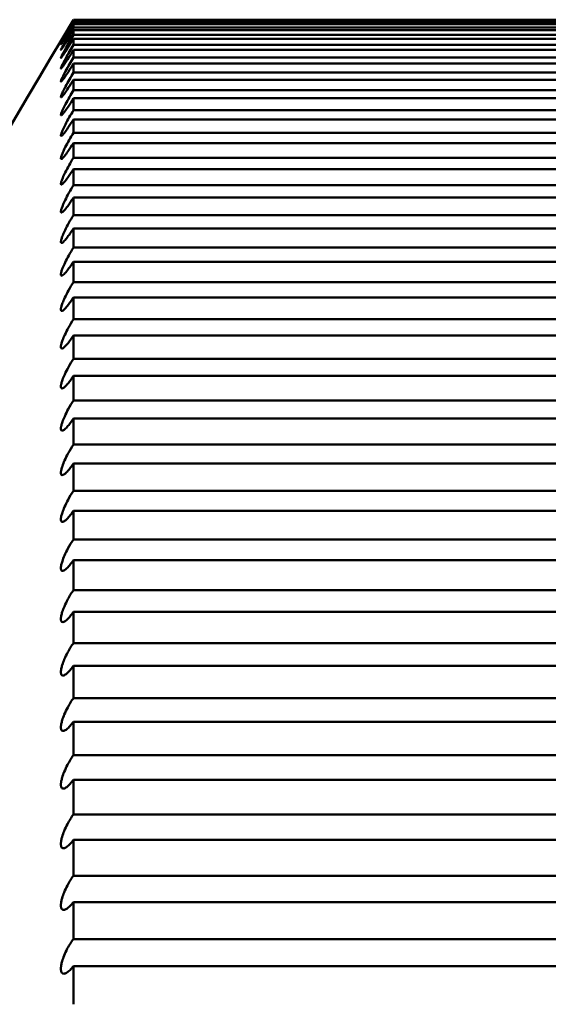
# Model space of a CAD drawing. Header units: millimetres. Extents: x 70 to 1011, y -602 to 1647.
# Tile 30 of 98: x 239.52 to 240.57, y 486.86 to 488.83. Entities that reach past the tile are written whole.
import ezdxf

# ---------------------------------------------------------------- set-up
doc = ezdxf.new("R2010")
doc.units = ezdxf.units.MM
doc.header["$LTSCALE"] = 0.75
doc.layers.add('Visible', color=7, linetype='Continuous', lineweight=50)

msp = doc.modelspace()

# ---------------------------------------------------------------- linework, layer by layer
at = {"layer": 'Visible'}
for p, q in [((239.6236, 488.8262, -9.4505), (241.6236, 488.8262, -9.4505)), ((241.6236, 488.8257, -9.3563), (239.6236, 488.8257, -9.3563)), ((239.6236, 488.8242, -9.2722), (241.6236, 488.8242, -9.2722)), ((241.6236, 488.8208, -9.1553), (239.6236, 488.8208, -9.1553)), ((239.6236, 488.8172, -9.0712), (241.6236, 488.8172, -9.0712)), ((241.6236, 488.8108, -8.9545), (239.6236, 488.8108, -8.9545)), ((239.6236, 488.8052, -8.8706), (241.6236, 488.8052, -8.8706)), ((241.6236, 488.7958, -8.754), (239.6236, 488.7958, -8.754)), ((239.6236, 488.7881, -8.6702), (241.6236, 488.7881, -8.6702)), ((241.6236, 488.7758, -8.5539), (239.6236, 488.7758, -8.5539)), ((239.6236, 488.7659, -8.4704), (241.6236, 488.7659, -8.4704)), ((241.6236, 488.7508, -8.3544), (239.6236, 488.7508, -8.3544)), ((239.6236, 488.7388, -8.2712), (241.6236, 488.7388, -8.2712)), ((241.6236, 488.7207, -8.1556), (239.6236, 488.7207, -8.1556)), ((239.6236, 488.7067, -8.0727), (241.6236, 488.7067, -8.0727)), ((241.6236, 488.6857, -7.9576), (239.6236, 488.6857, -7.9576)), ((239.6236, 488.6696, -7.8751), (241.6236, 488.6696, -7.8751)), ((241.6236, 488.6457, -7.7606), (239.6236, 488.6457, -7.7606)), ((239.6236, 488.6275, -7.6785), (241.6236, 488.6275, -7.6785)), ((241.6236, 488.6008, -7.5646), (239.6236, 488.6008, -7.5646)), ((239.6236, 488.5805, -7.483), (241.6236, 488.5805, -7.483)), ((241.6236, 488.5509, -7.3699), (239.6236, 488.5509, -7.3699)), ((239.6236, 488.5286, -7.2888), (241.6236, 488.5286, -7.2888)), ((241.6236, 488.4962, -7.1764), (239.6236, 488.4962, -7.1764)), ((239.6236, 488.4719, -7.0959), (241.6236, 488.4719, -7.0959)), ((241.6236, 488.4366, -6.9844), (239.6236, 488.4366, -6.9844)), ((239.6236, 488.4103, -6.9045), (241.6236, 488.4103, -6.9045)), ((241.6236, 488.3722, -6.7939), (239.6236, 488.3722, -6.7939)), ((239.6236, 488.3439, -6.7147), (241.6236, 488.3439, -6.7147)), ((241.6236, 488.3031, -6.6051), (239.6236, 488.3031, -6.6051)), ((239.6236, 488.2728, -6.5266), (241.6236, 488.2728, -6.5266)), ((241.6236, 488.2292, -6.4181), (239.6236, 488.2292, -6.4181)), ((239.6236, 488.1969, -6.3404), (241.6236, 488.1969, -6.3404)), ((241.6236, 488.1507, -6.233), (239.6236, 488.1507, -6.233)), ((239.6236, 488.1165, -6.1562), (241.6236, 488.1165, -6.1562)), ((241.6236, 488.0675, -6.05), (239.6236, 488.0675, -6.05)), ((239.6236, 488.0314, -5.974), (241.6236, 488.0314, -5.974)), ((241.6236, 487.9798, -5.8691), (239.6236, 487.9798, -5.8691)), ((239.6236, 487.9417, -5.7941), (241.6236, 487.9417, -5.7941)), ((241.6236, 487.8875, -5.6904), (239.6236, 487.8875, -5.6904)), ((239.6236, 487.8476, -5.6164), (241.6236, 487.8476, -5.6164)), ((241.6236, 487.7908, -5.5142), (239.6236, 487.7908, -5.5142)), ((239.6236, 487.749, -5.4412), (241.6236, 487.749, -5.4412)), ((241.6236, 487.6897, -5.3404), (239.6236, 487.6897, -5.3404)), ((239.6236, 487.6461, -5.2685), (241.6236, 487.6461, -5.2685)), ((241.6236, 487.5842, -5.1692), (239.6236, 487.5842, -5.1692)), ((239.6236, 487.5388, -5.0984), (241.6236, 487.5388, -5.0984)), ((241.6236, 487.4745, -5.0007), (239.6236, 487.4745, -5.0007)), ((239.6236, 487.4274, -4.9311), (241.6236, 487.4274, -4.9311)), ((241.6236, 487.3606, -4.8351), (239.6236, 487.3606, -4.8351)), ((239.6236, 487.3117, -4.7666), (241.6236, 487.3117, -4.7666)), ((241.6236, 487.2425, -4.6723), (239.6236, 487.2425, -4.6723)), ((239.6236, 487.1919, -4.6051), (241.6236, 487.1919, -4.6051)), ((241.6236, 487.1204, -4.5126), (239.6236, 487.1204, -4.5126)), ((239.6236, 487.0682, -4.4467), (241.6236, 487.0682, -4.4467)), ((241.6236, 486.9944, -4.356), (239.6236, 486.9944, -4.356)), ((239.6236, 486.9404, -4.2914), (241.6236, 486.9404, -4.2914))]:
    msp.add_line(p, q, dxfattribs=at)
at = {"layer": 'Visible', "extrusion": (-1, 0, 0)}
for start, end in [(179.32535, 180), (177.88535, 178.72296), (176.44535, 177.28296), (175.00535, 175.84296), (173.56535, 174.40296), (172.12535, 172.96296), (170.68535, 171.52296), (169.24535, 170.08296), (167.80535, 168.64296), (166.36535, 167.20296), (164.92535, 165.76296), (163.48535, 164.32296), (162.04535, 162.88296), (160.60535, 161.44296), (159.16535, 160.00296), (157.72535, 158.56296), (156.28535, 157.12296), (154.84535, 155.68296), (153.40535, 154.24296), (151.96535, 152.80296), (150.52535, 151.36296), (149.08535, 149.92296), (147.64535, 148.48296), (146.20535, 147.04296), (144.76535, 145.60296), (143.32535, 144.16296), (141.88535, 142.72296), (140.44535, 141.28296), (139.00535, 139.84296)]:
    msp.add_arc((-480.8262, -9.4505, -239.6236), 8, start, end, dxfattribs=at)
at = {"layer": 'Visible'}
msp.add_open_spline([(236.6236, 483.9782, -9.4505), (237.7096, 485.5377, -9.4505), (238.6545, 487.1915, -9.4505), (239.6236, 488.8262, -9.4505)], degree=3, dxfattribs=at)
for points, knots in [([(239.6236, 488.8242, -9.2722), (239.6207, 488.8193, -9.2723), (239.6177, 488.8143, -9.2733), (239.6122, 488.8051, -9.2769), (239.6096, 488.8008, -9.2795), (239.6054, 488.7939, -9.2857), (239.6038, 488.7911, -9.289), (239.6014, 488.7872, -9.2956), (239.6005, 488.7858, -9.2987), (239.5996, 488.7843, -9.3037), (239.5993, 488.7839, -9.3054), (239.599, 488.7834, -9.3081), (239.5989, 488.7833, -9.3091), (239.5988, 488.7831, -9.3109), (239.5987, 488.7831, -9.3117), (239.5987, 488.783, -9.3132), (239.5987, 488.783, -9.314), (239.5987, 488.783, -9.3155), (239.5987, 488.783, -9.3163), (239.5987, 488.7832, -9.3181), (239.5988, 488.7833, -9.3192), (239.599, 488.7836, -9.3215), (239.5991, 488.7838, -9.3227), (239.5995, 488.7846, -9.3259), (239.5999, 488.7852, -9.328), (239.6011, 488.7875, -9.3335), (239.6022, 488.7894, -9.3368), (239.6051, 488.7944, -9.3433), (239.6071, 488.7976, -9.3464), (239.6114, 488.805, -9.3515), (239.6138, 488.8092, -9.3534), (239.6187, 488.8174, -9.3558), (239.6212, 488.8216, -9.3563), (239.6236, 488.8257, -9.3563)], [-0.01432175, -0.01432175, -0.01432175, -0.01432175, -0.01259335, -0.01259335, -0.01090728, -0.01090728, -0.00953933, -0.00953933, -0.00848031, -0.00848031, -0.00795723, -0.00795723, -0.00764057, -0.00764057, -0.00740985, -0.00740985, -0.00717919, -0.00717919, -0.00694909, -0.00694909, -0.00662198, -0.00662198, -0.00625497, -0.00625497, -0.0056087, -0.0056087, -0.00442449, -0.00442449, -0.00297004, -0.00297004, -0.00143193, -0.00143193, 0, 0, 0, 0]), ([(239.6236, 488.8172, -9.0712), (239.6206, 488.8121, -9.0715), (239.6175, 488.807, -9.0726), (239.6119, 488.7977, -9.0767), (239.6094, 488.7936, -9.0795), (239.6053, 488.7869, -9.0859), (239.6036, 488.7843, -9.0892), (239.6013, 488.7807, -9.0959), (239.6004, 488.7794, -9.099), (239.5995, 488.7781, -9.1039), (239.5993, 488.7777, -9.1056), (239.599, 488.7773, -9.1083), (239.5989, 488.7772, -9.1093), (239.5988, 488.7771, -9.1111), (239.5987, 488.7771, -9.1118), (239.5987, 488.777, -9.1133), (239.5987, 488.777, -9.1141), (239.5987, 488.7771, -9.1156), (239.5987, 488.7772, -9.1163), (239.5987, 488.7773, -9.1182), (239.5988, 488.7775, -9.1192), (239.5989, 488.7778, -9.1214), (239.5991, 488.7781, -9.1226), (239.5995, 488.7789, -9.1258), (239.5998, 488.7796, -9.1277), (239.601, 488.7818, -9.1331), (239.6021, 488.7838, -9.1364), (239.605, 488.7889, -9.1428), (239.6069, 488.7922, -9.1458), (239.6112, 488.7997, -9.1509), (239.6137, 488.8039, -9.1527), (239.6186, 488.8124, -9.155), (239.6211, 488.8166, -9.1554), (239.6236, 488.8208, -9.1553)], [-0.01432236, -0.01432236, -0.01432236, -0.01432236, -0.0125318, -0.0125318, -0.01085739, -0.01085739, -0.00949914, -0.00949914, -0.00845734, -0.00845734, -0.00794318, -0.00794318, -0.00763217, -0.00763217, -0.00740576, -0.00740576, -0.00717948, -0.00717948, -0.00695397, -0.00695397, -0.00663374, -0.00663374, -0.00627462, -0.00627462, -0.00564276, -0.00564276, -0.00446725, -0.00446725, -0.0030231, -0.0030231, -0.00145523, -0.00145523, 0, 0, 0, 0]), ([(239.6236, 488.8052, -8.8706), (239.6205, 488.7999, -8.8709), (239.6173, 488.7946, -8.8723), (239.6117, 488.7854, -8.8768), (239.6091, 488.7814, -8.8797), (239.6051, 488.775, -8.8863), (239.6035, 488.7725, -8.8897), (239.6012, 488.7691, -8.8964), (239.6004, 488.768, -8.8995), (239.5995, 488.7668, -8.9044), (239.5993, 488.7665, -8.906), (239.599, 488.7662, -8.9087), (239.5989, 488.7661, -8.9097), (239.5988, 488.7661, -8.9115), (239.5987, 488.766, -8.9122), (239.5987, 488.7661, -8.9137), (239.5987, 488.7661, -8.9144), (239.5987, 488.7662, -8.9159), (239.5987, 488.7662, -8.9166), (239.5987, 488.7664, -8.9184), (239.5988, 488.7666, -8.9194), (239.5989, 488.767, -8.9216), (239.599, 488.7673, -8.9227), (239.5994, 488.7681, -8.9258), (239.5998, 488.7688, -8.9277), (239.601, 488.7712, -8.933), (239.602, 488.7732, -8.9362), (239.6048, 488.7783, -8.9425), (239.6067, 488.7816, -8.9455), (239.611, 488.7893, -8.9504), (239.6135, 488.7937, -8.9523), (239.6186, 488.8023, -8.9544), (239.6211, 488.8066, -8.9547), (239.6236, 488.8108, -8.9545)], [-0.014323, -0.014323, -0.014323, -0.014323, -0.01247282, -0.01247282, -0.01080961, -0.01080961, -0.00946066, -0.00946066, -0.00843538, -0.00843538, -0.00792977, -0.00792977, -0.00762417, -0.00762417, -0.00740188, -0.00740188, -0.00717977, -0.00717977, -0.00695866, -0.00695866, -0.00664499, -0.00664499, -0.00629339, -0.00629339, -0.00567528, -0.00567528, -0.00450814, -0.00450814, -0.00307382, -0.00307382, -0.00147737, -0.00147737, 0, 0, 0, 0]), ([(239.6236, 488.7881, -8.6702), (239.6204, 488.7826, -8.6707), (239.6171, 488.7773, -8.6723), (239.6114, 488.7681, -8.6772), (239.6089, 488.7642, -8.6802), (239.6049, 488.7581, -8.687), (239.6033, 488.7557, -8.6905), (239.6011, 488.7526, -8.6973), (239.6003, 488.7515, -8.7004), (239.5995, 488.7505, -8.7052), (239.5992, 488.7503, -8.7068), (239.599, 488.7501, -8.7095), (239.5989, 488.75, -8.7105), (239.5988, 488.75, -8.7122), (239.5987, 488.75, -8.7129), (239.5987, 488.7501, -8.7143), (239.5987, 488.7501, -8.7151), (239.5987, 488.7502, -8.7165), (239.5987, 488.7503, -8.7172), (239.5987, 488.7506, -8.7189), (239.5988, 488.7507, -8.72), (239.5989, 488.7512, -8.7221), (239.599, 488.7515, -8.7232), (239.5994, 488.7524, -8.7262), (239.5997, 488.7531, -8.728), (239.6009, 488.7555, -8.7332), (239.6019, 488.7575, -8.7364), (239.6047, 488.7628, -8.7426), (239.6065, 488.7661, -8.7455), (239.6108, 488.7739, -8.7503), (239.6134, 488.7784, -8.7521), (239.6185, 488.7872, -8.7541), (239.6211, 488.7916, -8.7544), (239.6236, 488.7958, -8.754)], [-0.01432366, -0.01432366, -0.01432366, -0.01432366, -0.01241631, -0.01241631, -0.01076386, -0.01076386, -0.00942382, -0.00942382, -0.00841439, -0.00841439, -0.00791697, -0.00791697, -0.00761654, -0.00761654, -0.00739819, -0.00739819, -0.00718008, -0.00718008, -0.00696317, -0.00696317, -0.00665576, -0.00665576, -0.00631134, -0.00631134, -0.00570633, -0.00570633, -0.00454725, -0.00454725, -0.00312232, -0.00312232, -0.00149843, -0.00149843, 0, 0, 0, 0]), ([(239.6236, 488.7659, -8.4704), (239.6203, 488.7604, -8.4711), (239.6169, 488.7549, -8.4729), (239.6112, 488.7458, -8.4781), (239.6087, 488.742, -8.4813), (239.6048, 488.7361, -8.4882), (239.6032, 488.7339, -8.4918), (239.601, 488.731, -8.4986), (239.6003, 488.7301, -8.5017), (239.5994, 488.7293, -8.5065), (239.5992, 488.7291, -8.5081), (239.5989, 488.729, -8.5107), (239.5989, 488.7289, -8.5117), (239.5988, 488.7289, -8.5133), (239.5987, 488.729, -8.5141), (239.5987, 488.7291, -8.5155), (239.5987, 488.7291, -8.5162), (239.5987, 488.7293, -8.5176), (239.5987, 488.7294, -8.5183), (239.5987, 488.7297, -8.52), (239.5988, 488.7299, -8.521), (239.5989, 488.7304, -8.523), (239.599, 488.7307, -8.5241), (239.5994, 488.7316, -8.527), (239.5997, 488.7323, -8.5288), (239.6008, 488.7348, -8.5339), (239.6018, 488.7369, -8.537), (239.6045, 488.7422, -8.5431), (239.6063, 488.7456, -8.5459), (239.6107, 488.7535, -8.5507), (239.6132, 488.7581, -8.5524), (239.6184, 488.7671, -8.5542), (239.621, 488.7715, -8.5544), (239.6236, 488.7758, -8.5539)], [-0.01432434, -0.01432434, -0.01432434, -0.01432434, -0.01236215, -0.01236215, -0.01072004, -0.01072004, -0.00938854, -0.00938854, -0.00839431, -0.00839431, -0.00790474, -0.00790474, -0.00760927, -0.00760927, -0.00739468, -0.00739468, -0.0071804, -0.0071804, -0.0069675, -0.0069675, -0.00666608, -0.00666608, -0.00632851, -0.00632851, -0.005736, -0.005736, -0.00458468, -0.00458468, -0.00316872, -0.00316872, -0.00151846, -0.00151846, 0, 0, 0, 0]), ([(239.6236, 488.7388, -8.2712), (239.6202, 488.7331, -8.272), (239.6167, 488.7275, -8.274), (239.6109, 488.7185, -8.2797), (239.6085, 488.7148, -8.283), (239.6046, 488.7093, -8.2901), (239.6031, 488.7072, -8.2937), (239.601, 488.7045, -8.3005), (239.6002, 488.7037, -8.3036), (239.5994, 488.7031, -8.3083), (239.5992, 488.7029, -8.3099), (239.5989, 488.7028, -8.3125), (239.5989, 488.7028, -8.3134), (239.5988, 488.7029, -8.3151), (239.5987, 488.7029, -8.3158), (239.5987, 488.7031, -8.3172), (239.5987, 488.7032, -8.3179), (239.5987, 488.7033, -8.3193), (239.5987, 488.7035, -8.32), (239.5987, 488.7038, -8.3216), (239.5988, 488.704, -8.3226), (239.5989, 488.7045, -8.3246), (239.599, 488.7048, -8.3256), (239.5993, 488.7058, -8.3285), (239.5996, 488.7066, -8.3302), (239.6007, 488.7091, -8.3352), (239.6017, 488.7112, -8.3382), (239.6044, 488.7166, -8.3442), (239.6062, 488.72, -8.347), (239.6105, 488.7281, -8.3516), (239.6131, 488.7328, -8.3533), (239.6184, 488.7419, -8.355), (239.621, 488.7464, -8.355), (239.6236, 488.7508, -8.3544)], [-0.01432503, -0.01432503, -0.01432503, -0.01432503, -0.01231023, -0.01231023, -0.01067805, -0.01067805, -0.00935475, -0.00935475, -0.00837511, -0.00837511, -0.00789306, -0.00789306, -0.00760234, -0.00760234, -0.00739135, -0.00739135, -0.00718072, -0.00718072, -0.00697166, -0.00697166, -0.00667596, -0.00667596, -0.00634494, -0.00634494, -0.00576436, -0.00576436, -0.0046205, -0.0046205, -0.00321313, -0.00321313, -0.00153752, -0.00153752, 0, 0, 0, 0]), ([(239.6236, 488.7067, -8.0727), (239.6201, 488.7008, -8.0737), (239.6166, 488.6952, -8.0759), (239.6107, 488.6863, -8.082), (239.6083, 488.6827, -8.0854), (239.6045, 488.6774, -8.0927), (239.603, 488.6755, -8.0963), (239.6009, 488.6731, -8.1032), (239.6002, 488.6724, -8.1062), (239.5994, 488.6719, -8.1109), (239.5992, 488.6718, -8.1125), (239.5989, 488.6718, -8.115), (239.5989, 488.6718, -8.1159), (239.5988, 488.6719, -8.1176), (239.5987, 488.672, -8.1183), (239.5987, 488.6721, -8.1196), (239.5987, 488.6722, -8.1203), (239.5987, 488.6724, -8.1217), (239.5987, 488.6726, -8.1223), (239.5987, 488.6729, -8.1239), (239.5988, 488.6731, -8.1249), (239.5989, 488.6737, -8.1268), (239.599, 488.674, -8.1279), (239.5993, 488.6751, -8.1306), (239.5996, 488.6758, -8.1323), (239.6007, 488.6785, -8.1372), (239.6016, 488.6806, -8.1402), (239.6042, 488.6861, -8.1461), (239.606, 488.6895, -8.1487), (239.6103, 488.6977, -8.1533), (239.613, 488.7025, -8.1549), (239.6183, 488.7118, -8.1564), (239.621, 488.7163, -8.1564), (239.6236, 488.7207, -8.1556)], [-0.01432574, -0.01432574, -0.01432574, -0.01432574, -0.01226047, -0.01226047, -0.01063782, -0.01063782, -0.00932239, -0.00932239, -0.00835673, -0.00835673, -0.00788189, -0.00788189, -0.00759572, -0.00759572, -0.00738819, -0.00738819, -0.00718105, -0.00718105, -0.00697566, -0.00697566, -0.00668542, -0.00668542, -0.00636065, -0.00636065, -0.00579147, -0.00579147, -0.0046548, -0.0046548, -0.00325566, -0.00325566, -0.00155567, -0.00155567, 0, 0, 0, 0]), ([(239.6236, 488.6696, -7.8751), (239.62, 488.6636, -7.8763), (239.6164, 488.6579, -7.8787), (239.6105, 488.6491, -7.8852), (239.6081, 488.6457, -7.8887), (239.6044, 488.6407, -7.8961), (239.6029, 488.6389, -7.8998), (239.6008, 488.6367, -7.9067), (239.6001, 488.6361, -7.9097), (239.5994, 488.6357, -7.9143), (239.5992, 488.6357, -7.9159), (239.5989, 488.6357, -7.9184), (239.5988, 488.6358, -7.9193), (239.5988, 488.6359, -7.9209), (239.5987, 488.636, -7.9216), (239.5987, 488.6362, -7.9229), (239.5987, 488.6363, -7.9236), (239.5987, 488.6366, -7.9249), (239.5987, 488.6367, -7.9256), (239.5987, 488.6371, -7.9271), (239.5988, 488.6373, -7.928), (239.5989, 488.6379, -7.9299), (239.599, 488.6383, -7.9309), (239.5993, 488.6394, -7.9336), (239.5996, 488.6401, -7.9353), (239.6006, 488.6428, -7.9401), (239.6015, 488.645, -7.943), (239.6041, 488.6506, -7.9487), (239.6059, 488.654, -7.9513), (239.6102, 488.6623, -7.9558), (239.6128, 488.6672, -7.9574), (239.6182, 488.6767, -7.9586), (239.6209, 488.6812, -7.9585), (239.6236, 488.6857, -7.9576)], [-0.01432633, -0.01432633, -0.01432633, -0.01432633, -0.01221266, -0.01221266, -0.01059918, -0.01059918, -0.0092913, -0.0092913, -0.00833908, -0.00833908, -0.00787116, -0.00787116, -0.00758935, -0.00758935, -0.00738512, -0.00738512, -0.00718134, -0.00718134, -0.00697946, -0.00697946, -0.00669444, -0.00669444, -0.00637565, -0.00637565, -0.00581735, -0.00581735, -0.00468762, -0.00468762, -0.00329636, -0.00329636, -0.0015808, -0.0015808, 0, 0, 0, 0]), ([(239.6236, 488.6275, -7.6785), (239.6199, 488.6215, -7.6798), (239.6162, 488.6157, -7.6825), (239.6103, 488.607, -7.6894), (239.608, 488.6037, -7.6929), (239.6042, 488.599, -7.7005), (239.6028, 488.5973, -7.7042), (239.6008, 488.5954, -7.7111), (239.6001, 488.5949, -7.7141), (239.5993, 488.5946, -7.7187), (239.5992, 488.5946, -7.7202), (239.5989, 488.5948, -7.7227), (239.5988, 488.5948, -7.7236), (239.5987, 488.595, -7.7252), (239.5987, 488.5951, -7.7258), (239.5987, 488.5953, -7.7271), (239.5987, 488.5955, -7.7278), (239.5987, 488.5957, -7.7291), (239.5987, 488.5959, -7.7297), (239.5987, 488.5963, -7.7313), (239.5988, 488.5966, -7.7322), (239.5989, 488.5972, -7.734), (239.599, 488.5976, -7.735), (239.5993, 488.5987, -7.7376), (239.5995, 488.5995, -7.7392), (239.6005, 488.6023, -7.7439), (239.6015, 488.6045, -7.7468), (239.604, 488.6101, -7.7524), (239.6057, 488.6136, -7.7549), (239.61, 488.6219, -7.7592), (239.6126, 488.6268, -7.7607), (239.6181, 488.6364, -7.7618), (239.6208, 488.6411, -7.7616), (239.6236, 488.6457, -7.7606)], [-0.01432655, -0.01432655, -0.01432655, -0.01432655, -0.0121665, -0.0121665, -0.01056188, -0.01056188, -0.0092613, -0.0092613, -0.00832199, -0.00832199, -0.00786071, -0.00786071, -0.00758309, -0.00758309, -0.00738203, -0.00738203, -0.00718146, -0.00718146, -0.00698294, -0.00698294, -0.00670293, -0.00670293, -0.00638986, -0.00638986, -0.00584198, -0.00584198, -0.00471898, -0.00471898, -0.00333531, -0.00333531, -0.00162881, -0.00162881, 0, 0, 0, 0]), ([(239.6236, 488.5805, -7.483), (239.6198, 488.5744, -7.4845), (239.6161, 488.5686, -7.4875), (239.6101, 488.56, -7.4947), (239.6078, 488.5569, -7.4983), (239.6041, 488.5524, -7.506), (239.6027, 488.5509, -7.5098), (239.6007, 488.5492, -7.5167), (239.6, 488.5488, -7.5197), (239.5993, 488.5487, -7.5242), (239.5991, 488.5487, -7.5257), (239.5989, 488.5489, -7.5281), (239.5988, 488.549, -7.529), (239.5987, 488.5492, -7.5305), (239.5987, 488.5493, -7.5312), (239.5987, 488.5496, -7.5325), (239.5987, 488.5497, -7.5331), (239.5987, 488.55, -7.5344), (239.5987, 488.5502, -7.535), (239.5987, 488.5506, -7.5365), (239.5987, 488.5509, -7.5374), (239.5989, 488.5516, -7.5392), (239.599, 488.552, -7.5401), (239.5993, 488.5531, -7.5427), (239.5995, 488.5539, -7.5442), (239.6005, 488.5568, -7.5488), (239.6014, 488.559, -7.5517), (239.6039, 488.5647, -7.5571), (239.6056, 488.5683, -7.5596), (239.6098, 488.5766, -7.5637), (239.6124, 488.5815, -7.5651), (239.6179, 488.5912, -7.5661), (239.6208, 488.5961, -7.5658), (239.6236, 488.6008, -7.5646)], [-0.0143268, -0.0143268, -0.0143268, -0.0143268, -0.01212226, -0.01212226, -0.01052614, -0.01052614, -0.00923256, -0.00923256, -0.00830565, -0.00830565, -0.00785074, -0.00785074, -0.00757713, -0.00757713, -0.0073791, -0.0073791, -0.00718161, -0.00718161, -0.00698631, -0.00698631, -0.00671108, -0.00671108, -0.00640348, -0.00640348, -0.00586554, -0.00586554, -0.00474904, -0.00474904, -0.00337264, -0.00337264, -0.00167483, -0.00167483, 0, 0, 0, 0]), ([(239.6236, 488.5286, -7.2888), (239.6217, 488.5256, -7.2896), (239.6199, 488.5226, -7.2908), (239.6161, 488.5169, -7.2939), (239.6142, 488.5142, -7.2958), (239.61, 488.5082, -7.3012), (239.6077, 488.5052, -7.305), (239.604, 488.501, -7.3127), (239.6026, 488.4996, -7.3165), (239.6007, 488.4981, -7.3234), (239.6, 488.4978, -7.3264), (239.5993, 488.4978, -7.3309), (239.5991, 488.4979, -7.3323), (239.5989, 488.4982, -7.3347), (239.5988, 488.4983, -7.3356), (239.5987, 488.4985, -7.3371), (239.5987, 488.4987, -7.3377), (239.5987, 488.4989, -7.339), (239.5987, 488.4991, -7.3396), (239.5987, 488.4994, -7.3409), (239.5987, 488.4996, -7.3415), (239.5987, 488.5001, -7.3429), (239.5987, 488.5004, -7.3438), (239.5989, 488.5011, -7.3456), (239.5989, 488.5015, -7.3465), (239.5992, 488.5027, -7.349), (239.5995, 488.5035, -7.3505), (239.6004, 488.5064, -7.355), (239.6013, 488.5087, -7.3577), (239.6038, 488.5145, -7.3631), (239.6055, 488.518, -7.3655), (239.6096, 488.5264, -7.3694), (239.6122, 488.5313, -7.3707), (239.6178, 488.5412, -7.3716), (239.6207, 488.5462, -7.3712), (239.6236, 488.5509, -7.3699)], [-0.01432779, -0.01432779, -0.01432779, -0.01432779, -0.01322673, -0.01322673, -0.01207986, -0.01207986, -0.01049189, -0.01049189, -0.00920503, -0.00920503, -0.00829001, -0.00829001, -0.00784121, -0.00784121, -0.00757144, -0.00757144, -0.00737632, -0.00737632, -0.00718177, -0.00718177, -0.00698955, -0.00698955, -0.00671889, -0.00671889, -0.00641652, -0.00641652, -0.00588809, -0.00588809, -0.00477785, -0.00477785, -0.00340841, -0.00340841, -0.00171895, -0.00171895, 0, 0, 0, 0]), ([(239.6236, 488.4719, -7.0959), (239.6217, 488.4688, -7.0968), (239.6198, 488.4658, -7.0981), (239.616, 488.4601, -7.1014), (239.6141, 488.4574, -7.1035), (239.6098, 488.4516, -7.1091), (239.6075, 488.4487, -7.1129), (239.6039, 488.4448, -7.1208), (239.6025, 488.4435, -7.1246), (239.6006, 488.4422, -7.1315), (239.6, 488.442, -7.1345), (239.5993, 488.4421, -7.1389), (239.5991, 488.4423, -7.1403), (239.5989, 488.4426, -7.1427), (239.5988, 488.4427, -7.1435), (239.5987, 488.443, -7.145), (239.5987, 488.4432, -7.1456), (239.5987, 488.4435, -7.1469), (239.5987, 488.4436, -7.1475), (239.5987, 488.444, -7.1487), (239.5987, 488.4442, -7.1493), (239.5987, 488.4447, -7.1507), (239.5987, 488.445, -7.1516), (239.5989, 488.4457, -7.1533), (239.5989, 488.4461, -7.1542), (239.5992, 488.4474, -7.1566), (239.5995, 488.4482, -7.1581), (239.6004, 488.4512, -7.1625), (239.6013, 488.4535, -7.1652), (239.6037, 488.4594, -7.1704), (239.6053, 488.4629, -7.1727), (239.6095, 488.4714, -7.1765), (239.612, 488.4762, -7.1777), (239.6176, 488.4863, -7.1784), (239.6206, 488.4913, -7.1778), (239.6236, 488.4962, -7.1764)], [-0.01432816, -0.01432816, -0.01432816, -0.01432816, -0.01320792, -0.01320792, -0.01203922, -0.01203922, -0.01045908, -0.01045908, -0.00917866, -0.00917866, -0.00827504, -0.00827504, -0.0078321, -0.0078321, -0.00756601, -0.00756601, -0.00737368, -0.00737368, -0.00718195, -0.00718195, -0.00699267, -0.00699267, -0.00672639, -0.00672639, -0.00642902, -0.00642902, -0.00590967, -0.00590967, -0.00480547, -0.00480547, -0.00344271, -0.00344271, -0.00176125, -0.00176125, 0, 0, 0, 0]), ([(239.6236, 488.4103, -6.9045), (239.6217, 488.4072, -6.9055), (239.6197, 488.4042, -6.9069), (239.6159, 488.3985, -6.9104), (239.6139, 488.3958, -6.9126), (239.6096, 488.3901, -6.9185), (239.6074, 488.3874, -6.9224), (239.6038, 488.3837, -6.9303), (239.6024, 488.3825, -6.9342), (239.6006, 488.3815, -6.9411), (239.5999, 488.3814, -6.944), (239.5993, 488.3817, -6.9483), (239.5991, 488.3818, -6.9498), (239.5989, 488.3822, -6.9521), (239.5988, 488.3824, -6.9529), (239.5987, 488.3827, -6.9544), (239.5987, 488.3828, -6.955), (239.5987, 488.3832, -6.9562), (239.5987, 488.3834, -6.9568), (239.5987, 488.3837, -6.958), (239.5987, 488.3839, -6.9586), (239.5987, 488.3845, -6.96), (239.5987, 488.3848, -6.9608), (239.5989, 488.3856, -6.9624), (239.5989, 488.386, -6.9633), (239.5992, 488.3872, -6.9657), (239.5994, 488.3881, -6.9671), (239.6003, 488.3911, -6.9714), (239.6012, 488.3935, -6.974), (239.6036, 488.3994, -6.9791), (239.6052, 488.403, -6.9813), (239.6093, 488.4115, -6.985), (239.6119, 488.4164, -6.9861), (239.6175, 488.4265, -6.9867), (239.6205, 488.4317, -6.986), (239.6236, 488.4366, -6.9844)], [-0.01432855, -0.01432855, -0.01432855, -0.01432855, -0.01318997, -0.01318997, -0.01200027, -0.01200027, -0.01042764, -0.01042764, -0.00915341, -0.00915341, -0.00826073, -0.00826073, -0.0078234, -0.0078234, -0.00756084, -0.00756084, -0.00737117, -0.00737117, -0.00718214, -0.00718214, -0.00699568, -0.00699568, -0.00673359, -0.00673359, -0.006441, -0.006441, -0.00593033, -0.00593033, -0.00483196, -0.00483196, -0.00347559, -0.00347559, -0.00180182, -0.00180182, 0, 0, 0, 0]), ([(239.6236, 488.3439, -6.7147), (239.6216, 488.3408, -6.7158), (239.6197, 488.3378, -6.7173), (239.6157, 488.3321, -6.7211), (239.6138, 488.3294, -6.7234), (239.6095, 488.3239, -6.7294), (239.6072, 488.3213, -6.7334), (239.6037, 488.3179, -6.7415), (239.6023, 488.3169, -6.7454), (239.6005, 488.3161, -6.7522), (239.5999, 488.316, -6.7551), (239.5993, 488.3164, -6.7594), (239.5991, 488.3166, -6.7608), (239.5989, 488.317, -6.763), (239.5988, 488.3172, -6.7639), (239.5987, 488.3176, -6.7653), (239.5987, 488.3178, -6.7659), (239.5987, 488.3181, -6.7671), (239.5987, 488.3183, -6.7677), (239.5987, 488.3187, -6.7688), (239.5987, 488.3189, -6.7694), (239.5987, 488.3195, -6.7708), (239.5987, 488.3198, -6.7716), (239.5988, 488.3206, -6.7732), (239.5989, 488.321, -6.774), (239.5992, 488.3223, -6.7763), (239.5994, 488.3232, -6.7777), (239.6003, 488.3263, -6.7819), (239.6011, 488.3287, -6.7845), (239.6035, 488.3347, -6.7894), (239.6051, 488.3383, -6.7915), (239.6091, 488.3468, -6.7951), (239.6116, 488.3516, -6.7961), (239.6173, 488.3619, -6.7965), (239.6204, 488.3672, -6.7957), (239.6236, 488.3722, -6.7939)], [-0.01432901, -0.01432901, -0.01432901, -0.01432901, -0.01317287, -0.01317287, -0.01196298, -0.01196298, -0.01039755, -0.01039755, -0.00912926, -0.00912926, -0.00824706, -0.00824706, -0.00781511, -0.00781511, -0.00755593, -0.00755593, -0.00736881, -0.00736881, -0.00718236, -0.00718236, -0.0069986, -0.0069986, -0.00674051, -0.00674051, -0.00645249, -0.00645249, -0.00595012, -0.00595012, -0.00486466, -0.00486466, -0.00351608, -0.00351608, -0.00185174, -0.00185174, 0, 0, 0, 0]), ([(239.6236, 488.2728, -6.5266), (239.6216, 488.2696, -6.5279), (239.6196, 488.2667, -6.5295), (239.6156, 488.261, -6.5334), (239.6136, 488.2583, -6.5359), (239.6093, 488.253, -6.5421), (239.6071, 488.2505, -6.5462), (239.6036, 488.2474, -6.5543), (239.6023, 488.2465, -6.5582), (239.6005, 488.2459, -6.565), (239.5999, 488.2459, -6.5679), (239.5992, 488.2464, -6.5721), (239.5991, 488.2467, -6.5735), (239.5989, 488.2471, -6.5757), (239.5988, 488.2474, -6.5765), (239.5987, 488.2478, -6.5779), (239.5987, 488.2479, -6.5785), (239.5987, 488.2483, -6.5797), (239.5987, 488.2485, -6.5803), (239.5987, 488.249, -6.5814), (239.5987, 488.2492, -6.5819), (239.5987, 488.2498, -6.5833), (239.5987, 488.2501, -6.584), (239.5988, 488.2509, -6.5856), (239.5989, 488.2514, -6.5865), (239.5992, 488.2527, -6.5887), (239.5994, 488.2536, -6.59), (239.6002, 488.2567, -6.5941), (239.601, 488.2591, -6.5966), (239.6033, 488.2651, -6.6013), (239.6049, 488.2687, -6.6034), (239.6089, 488.2772, -6.6068), (239.6114, 488.2821, -6.6077), (239.6171, 488.2925, -6.608), (239.6204, 488.298, -6.6071), (239.6236, 488.3031, -6.6051)], [-0.01432957, -0.01432957, -0.01432957, -0.01432957, -0.01315662, -0.01315662, -0.0119273, -0.0119273, -0.01036877, -0.01036877, -0.00910617, -0.00910617, -0.00823403, -0.00823403, -0.00780723, -0.00780723, -0.00755129, -0.00755129, -0.00736661, -0.00736661, -0.00718264, -0.00718264, -0.00700145, -0.00700145, -0.00674719, -0.00674719, -0.00646354, -0.00646354, -0.00596909, -0.00596909, -0.0049018, -0.0049018, -0.00356202, -0.00356202, -0.00190838, -0.00190838, 0, 0, 0, 0]), ([(239.6236, 488.1969, -6.3404), (239.6216, 488.1938, -6.3418), (239.6196, 488.1908, -6.3435), (239.6155, 488.1852, -6.3477), (239.6135, 488.1825, -6.3502), (239.6092, 488.1774, -6.3567), (239.607, 488.1751, -6.3608), (239.6035, 488.1722, -6.369), (239.6022, 488.1714, -6.3729), (239.6004, 488.171, -6.3797), (239.5999, 488.1712, -6.3825), (239.5992, 488.1718, -6.3867), (239.5991, 488.172, -6.388), (239.5989, 488.1726, -6.3902), (239.5988, 488.1728, -6.391), (239.5987, 488.1732, -6.3924), (239.5987, 488.1734, -6.3929), (239.5987, 488.1738, -6.3941), (239.5987, 488.1741, -6.3946), (239.5987, 488.1745, -6.3958), (239.5987, 488.1747, -6.3963), (239.5987, 488.1753, -6.3976), (239.5987, 488.1757, -6.3983), (239.5988, 488.1765, -6.3999), (239.5989, 488.177, -6.4007), (239.5992, 488.1783, -6.4028), (239.5994, 488.1793, -6.4041), (239.6002, 488.1824, -6.4081), (239.601, 488.1848, -6.4105), (239.6032, 488.1908, -6.4151), (239.6048, 488.1945, -6.4171), (239.6087, 488.203, -6.4203), (239.6112, 488.2079, -6.4212), (239.6169, 488.2184, -6.4213), (239.6203, 488.224, -6.4202), (239.6236, 488.2292, -6.4181)], [-0.0143302, -0.0143302, -0.0143302, -0.0143302, -0.01314117, -0.01314117, -0.01189317, -0.01189317, -0.01034125, -0.01034125, -0.00908411, -0.00908411, -0.00822159, -0.00822159, -0.00779974, -0.00779974, -0.00754689, -0.00754689, -0.00736455, -0.00736455, -0.00718295, -0.00718295, -0.00700423, -0.00700423, -0.00675363, -0.00675363, -0.00647415, -0.00647415, -0.00598728, -0.00598728, -0.00493733, -0.00493733, -0.00360596, -0.00360596, -0.00196255, -0.00196255, 0, 0, 0, 0]), ([(239.6236, 488.1165, -6.1562), (239.6216, 488.1133, -6.1576), (239.6195, 488.1103, -6.1594), (239.6154, 488.1047, -6.1638), (239.6134, 488.1021, -6.1665), (239.609, 488.0972, -6.1732), (239.6069, 488.095, -6.1773), (239.6034, 488.0924, -6.1856), (239.6021, 488.0917, -6.1895), (239.6004, 488.0916, -6.1963), (239.5998, 488.0918, -6.199), (239.5992, 488.0925, -6.2031), (239.5991, 488.0928, -6.2045), (239.5989, 488.0934, -6.2066), (239.5988, 488.0936, -6.2074), (239.5987, 488.0941, -6.2087), (239.5987, 488.0943, -6.2093), (239.5987, 488.0947, -6.2104), (239.5987, 488.0949, -6.211), (239.5987, 488.0954, -6.212), (239.5987, 488.0957, -6.2126), (239.5987, 488.0963, -6.2138), (239.5987, 488.0967, -6.2146), (239.5988, 488.0975, -6.2161), (239.5989, 488.098, -6.2169), (239.5991, 488.0994, -6.2189), (239.5993, 488.1003, -6.2202), (239.6001, 488.1035, -6.224), (239.6009, 488.1059, -6.2263), (239.6031, 488.1119, -6.2308), (239.6046, 488.1156, -6.2328), (239.6085, 488.1241, -6.2358), (239.6109, 488.129, -6.2366), (239.6167, 488.1396, -6.2366), (239.6202, 488.1454, -6.2354), (239.6236, 488.1507, -6.233)], [-0.01433091, -0.01433091, -0.01433091, -0.01433091, -0.01312649, -0.01312649, -0.01186053, -0.01186053, -0.01031494, -0.01031494, -0.00906302, -0.00906302, -0.00820974, -0.00820974, -0.00779261, -0.00779261, -0.00754274, -0.00754274, -0.00736263, -0.00736263, -0.0071833, -0.0071833, -0.00700694, -0.00700694, -0.00675984, -0.00675984, -0.00648435, -0.00648435, -0.00600472, -0.00600472, -0.00497132, -0.00497132, -0.00364799, -0.00364799, -0.00201436, -0.00201436, 0, 0, 0, 0]), ([(239.6236, 488.0314, -5.974), (239.6215, 488.0282, -5.9755), (239.6195, 488.0253, -5.9774), (239.6153, 488.0197, -5.9821), (239.6132, 488.0172, -5.9848), (239.6089, 488.0124, -5.9917), (239.6067, 488.0104, -5.9959), (239.6034, 488.008, -6.0042), (239.6021, 488.0075, -6.0081), (239.6004, 488.0075, -6.0149), (239.5998, 488.0078, -6.0176), (239.5992, 488.0086, -6.0217), (239.5991, 488.0089, -6.023), (239.5989, 488.0096, -6.0251), (239.5988, 488.0098, -6.0258), (239.5987, 488.0103, -6.0272), (239.5987, 488.0105, -6.0277), (239.5987, 488.011, -6.0288), (239.5987, 488.0112, -6.0293), (239.5987, 488.0117, -6.0304), (239.5987, 488.012, -6.0309), (239.5987, 488.0126, -6.0321), (239.5987, 488.013, -6.0328), (239.5988, 488.0139, -6.0343), (239.5989, 488.0144, -6.0351), (239.5991, 488.0158, -6.0371), (239.5993, 488.0167, -6.0383), (239.6001, 488.0199, -6.042), (239.6008, 488.0224, -6.0442), (239.603, 488.0284, -6.0486), (239.6045, 488.0321, -6.0504), (239.6083, 488.0406, -6.0534), (239.6107, 488.0455, -6.0541), (239.6166, 488.0563, -6.0539), (239.6201, 488.0622, -6.0525), (239.6236, 488.0675, -6.05)], [-0.01433168, -0.01433168, -0.01433168, -0.01433168, -0.01311253, -0.01311253, -0.01182931, -0.01182931, -0.01028978, -0.01028978, -0.00904287, -0.00904287, -0.00819844, -0.00819844, -0.00778584, -0.00778584, -0.0075388, -0.0075388, -0.00736084, -0.00736084, -0.00718367, -0.00718367, -0.00700957, -0.00700957, -0.00676582, -0.00676582, -0.00649414, -0.00649414, -0.00602142, -0.00602142, -0.00500384, -0.00500384, -0.00368818, -0.00368818, -0.00206391, -0.00206391, 0, 0, 0, 0]), ([(239.6236, 487.9417, -5.7941), (239.6215, 487.9386, -5.7957), (239.6194, 487.9356, -5.7977), (239.6152, 487.9302, -5.8025), (239.6131, 487.9277, -5.8054), (239.6088, 487.9231, -5.8124), (239.6066, 487.9212, -5.8167), (239.6033, 487.9191, -5.825), (239.602, 487.9187, -5.829), (239.6003, 487.9189, -5.8357), (239.5998, 487.9193, -5.8384), (239.5992, 487.9202, -5.8423), (239.599, 487.9206, -5.8436), (239.5989, 487.9212, -5.8457), (239.5988, 487.9215, -5.8464), (239.5987, 487.922, -5.8477), (239.5987, 487.9223, -5.8483), (239.5987, 487.9228, -5.8493), (239.5987, 487.923, -5.8499), (239.5987, 487.9235, -5.8509), (239.5987, 487.9238, -5.8514), (239.5987, 487.9245, -5.8526), (239.5987, 487.9249, -5.8533), (239.5988, 487.9258, -5.8547), (239.5989, 487.9263, -5.8554), (239.5991, 487.9277, -5.8574), (239.5993, 487.9286, -5.8586), (239.6001, 487.9319, -5.8622), (239.6008, 487.9343, -5.8643), (239.6029, 487.9404, -5.8685), (239.6044, 487.9441, -5.8703), (239.6081, 487.9526, -5.8731), (239.6105, 487.9575, -5.8737), (239.6164, 487.9684, -5.8734), (239.62, 487.9744, -5.8718), (239.6236, 487.9798, -5.8691)], [-0.01433251, -0.01433251, -0.01433251, -0.01433251, -0.01309928, -0.01309928, -0.01179946, -0.01179946, -0.01026574, -0.01026574, -0.00902363, -0.00902363, -0.00818766, -0.00818766, -0.0077794, -0.0077794, -0.00753509, -0.00753509, -0.00735917, -0.00735917, -0.00718408, -0.00718408, -0.00701214, -0.00701214, -0.00677158, -0.00677158, -0.00650355, -0.00650355, -0.00603744, -0.00603744, -0.00503493, -0.00503493, -0.00372661, -0.00372661, -0.00211129, -0.00211129, 0, 0, 0, 0]), ([(239.6236, 487.8476, -5.6164), (239.6215, 487.8445, -5.6181), (239.6194, 487.8415, -5.6202), (239.6151, 487.8361, -5.6253), (239.613, 487.8337, -5.6283), (239.6087, 487.8293, -5.6355), (239.6065, 487.8276, -5.6398), (239.6032, 487.8257, -5.6482), (239.6019, 487.8254, -5.6521), (239.6003, 487.8259, -5.6587), (239.5998, 487.8263, -5.6614), (239.5992, 487.8273, -5.6653), (239.599, 487.8277, -5.6666), (239.5989, 487.8284, -5.6686), (239.5988, 487.8287, -5.6693), (239.5987, 487.8293, -5.6706), (239.5987, 487.8295, -5.6711), (239.5987, 487.83, -5.6721), (239.5987, 487.8303, -5.6727), (239.5987, 487.8308, -5.6737), (239.5987, 487.8311, -5.6742), (239.5987, 487.8318, -5.6753), (239.5987, 487.8322, -5.676), (239.5988, 487.8331, -5.6774), (239.5989, 487.8336, -5.6781), (239.5991, 487.8351, -5.68), (239.5993, 487.8361, -5.6812), (239.6, 487.8393, -5.6846), (239.6007, 487.8418, -5.6867), (239.6028, 487.8479, -5.6907), (239.6042, 487.8516, -5.6924), (239.608, 487.8601, -5.695), (239.6103, 487.8649, -5.6956), (239.6163, 487.876, -5.6951), (239.6199, 487.8821, -5.6934), (239.6236, 487.8875, -5.6904)], [-0.01433339, -0.01433339, -0.01433339, -0.01433339, -0.01308668, -0.01308668, -0.01177094, -0.01177094, -0.01024276, -0.01024276, -0.00900526, -0.00900526, -0.00817739, -0.00817739, -0.00777329, -0.00777329, -0.00753157, -0.00753157, -0.00735762, -0.00735762, -0.00718451, -0.00718451, -0.00701463, -0.00701463, -0.00677713, -0.00677713, -0.00651258, -0.00651258, -0.00605278, -0.00605278, -0.00506467, -0.00506467, -0.00376335, -0.00376335, -0.00215659, -0.00215659, 0, 0, 0, 0]), ([(239.6236, 487.749, -5.4412), (239.6214, 487.7459, -5.443), (239.6193, 487.743, -5.4452), (239.615, 487.7376, -5.4505), (239.6128, 487.7352, -5.4536), (239.6085, 487.7311, -5.461), (239.6064, 487.7295, -5.4654), (239.6031, 487.728, -5.4738), (239.6019, 487.7278, -5.4777), (239.6002, 487.7284, -5.4843), (239.5997, 487.7289, -5.4869), (239.5992, 487.73, -5.4907), (239.599, 487.7304, -5.4919), (239.5988, 487.7312, -5.4939), (239.5988, 487.7315, -5.4946), (239.5987, 487.7321, -5.4958), (239.5987, 487.7324, -5.4963), (239.5987, 487.7329, -5.4974), (239.5987, 487.7331, -5.4978), (239.5987, 487.7337, -5.4988), (239.5987, 487.734, -5.4993), (239.5987, 487.7347, -5.5004), (239.5987, 487.7351, -5.5011), (239.5988, 487.7361, -5.5024), (239.5989, 487.7366, -5.5031), (239.5991, 487.738, -5.505), (239.5993, 487.739, -5.5061), (239.6, 487.7423, -5.5094), (239.6007, 487.7448, -5.5114), (239.6027, 487.7509, -5.5153), (239.6041, 487.7547, -5.517), (239.6078, 487.7632, -5.5194), (239.6102, 487.768, -5.5199), (239.6161, 487.7791, -5.5192), (239.6199, 487.7853, -5.5173), (239.6236, 487.7908, -5.5142)], [-0.01433431, -0.01433431, -0.01433431, -0.01433431, -0.01306609, -0.01306609, -0.01172475, -0.01172475, -0.0102055, -0.0102055, -0.00897532, -0.00897532, -0.00816214, -0.00816214, -0.00776447, -0.00776447, -0.00752626, -0.00752626, -0.00735459, -0.00735459, -0.00718496, -0.00718496, -0.00701705, -0.00701705, -0.00678247, -0.00678247, -0.00652125, -0.00652125, -0.00606747, -0.00606747, -0.0050931, -0.0050931, -0.00379847, -0.00379847, -0.00219989, -0.00219989, 0, 0, 0, 0]), ([(239.6236, 487.6461, -5.2685), (239.6214, 487.643, -5.2704), (239.6193, 487.6401, -5.2727), (239.6149, 487.6349, -5.2781), (239.6128, 487.6326, -5.2813), (239.6085, 487.6286, -5.2888), (239.6063, 487.6272, -5.2932), (239.6031, 487.6258, -5.3017), (239.6018, 487.6258, -5.3056), (239.6002, 487.6266, -5.3121), (239.5997, 487.6271, -5.3147), (239.5992, 487.6283, -5.3185), (239.599, 487.6288, -5.3197), (239.5988, 487.6296, -5.3216), (239.5988, 487.6299, -5.3223), (239.5987, 487.6305, -5.3235), (239.5987, 487.6308, -5.324), (239.5987, 487.6314, -5.325), (239.5987, 487.6316, -5.3255), (239.5987, 487.6322, -5.3265), (239.5987, 487.6325, -5.3269), (239.5987, 487.6332, -5.3281), (239.5987, 487.6337, -5.3287), (239.5988, 487.6346, -5.33), (239.5989, 487.6351, -5.3307), (239.5991, 487.6366, -5.3325), (239.5993, 487.6376, -5.3335), (239.6, 487.641, -5.3368), (239.6006, 487.6434, -5.3387), (239.6026, 487.6496, -5.3424), (239.604, 487.6533, -5.344), (239.6077, 487.6619, -5.3463), (239.61, 487.6667, -5.3467), (239.6143, 487.6747, -5.346), (239.6161, 487.678, -5.3454), (239.6199, 487.6841, -5.3433), (239.6217, 487.687, -5.342), (239.6236, 487.6897, -5.3404)], [-0.01431973, -0.01431973, -0.01431973, -0.01431973, -0.01304927, -0.01304927, -0.01170506, -0.01170506, -0.01018899, -0.01018899, -0.0089615, -0.0089615, -0.00814974, -0.00814974, -0.00775386, -0.00775386, -0.00751728, -0.00751728, -0.00734718, -0.00734718, -0.00717797, -0.00717797, -0.00701214, -0.00701214, -0.00678062, -0.00678062, -0.00652287, -0.00652287, -0.00607534, -0.00607534, -0.00511516, -0.00511516, -0.00382839, -0.00382839, -0.00223941, -0.00223941, -0.00109756, -0.00109756, 0, 0, 0, 0]), ([(239.6236, 487.5388, -5.0984), (239.6214, 487.5357, -5.1004), (239.6192, 487.5329, -5.1028), (239.6148, 487.5277, -5.1085), (239.6126, 487.5255, -5.1119), (239.6083, 487.5218, -5.1196), (239.6062, 487.5204, -5.124), (239.603, 487.5194, -5.1324), (239.6017, 487.5195, -5.1363), (239.6002, 487.5205, -5.1427), (239.5997, 487.5211, -5.1453), (239.5992, 487.5224, -5.149), (239.599, 487.5229, -5.1502), (239.5988, 487.5237, -5.152), (239.5988, 487.5241, -5.1527), (239.5987, 487.5247, -5.1539), (239.5987, 487.525, -5.1544), (239.5987, 487.5255, -5.1553), (239.5987, 487.5258, -5.1558), (239.5987, 487.5264, -5.1567), (239.5987, 487.5267, -5.1572), (239.5987, 487.5275, -5.1583), (239.5987, 487.5279, -5.1589), (239.5988, 487.5289, -5.1602), (239.5989, 487.5294, -5.1608), (239.5991, 487.5309, -5.1625), (239.5992, 487.532, -5.1636), (239.5999, 487.5353, -5.1667), (239.6006, 487.5378, -5.1685), (239.6025, 487.544, -5.1721), (239.6039, 487.5477, -5.1736), (239.6075, 487.5563, -5.1757), (239.6098, 487.5611, -5.176), (239.6141, 487.5691, -5.1753), (239.616, 487.5724, -5.1745), (239.6198, 487.5786, -5.1723), (239.6217, 487.5815, -5.1709), (239.6236, 487.5842, -5.1692)], [-0.01431963, -0.01431963, -0.01431963, -0.01431963, -0.01302908, -0.01302908, -0.01166077, -0.01166077, -0.01015321, -0.01015321, -0.00893273, -0.00893273, -0.00813493, -0.00813493, -0.00774512, -0.00774512, -0.00751183, -0.00751183, -0.00734386, -0.00734386, -0.00717794, -0.00717794, -0.00701391, -0.00701391, -0.00678507, -0.00678507, -0.00653037, -0.00653037, -0.00608836, -0.00608836, -0.00514073, -0.00514073, -0.00386015, -0.00386015, -0.00227875, -0.00227875, -0.00111597, -0.00111597, 0, 0, 0, 0]), ([(239.6236, 487.4274, -4.9311), (239.6214, 487.4243, -4.9332), (239.6192, 487.4215, -4.9357), (239.6148, 487.4165, -4.9415), (239.6126, 487.4143, -4.9449), (239.6083, 487.4108, -4.9527), (239.6062, 487.4096, -4.9572), (239.603, 487.4088, -4.9656), (239.6017, 487.4089, -4.9695), (239.6002, 487.4101, -4.9759), (239.5997, 487.4108, -4.9784), (239.5991, 487.4122, -4.9821), (239.599, 487.4127, -4.9832), (239.5988, 487.4136, -4.9851), (239.5988, 487.414, -4.9858), (239.5987, 487.4146, -4.9869), (239.5987, 487.4149, -4.9874), (239.5987, 487.4155, -4.9883), (239.5987, 487.4158, -4.9888), (239.5987, 487.4164, -4.9897), (239.5987, 487.4167, -4.9902), (239.5987, 487.4175, -4.9912), (239.5987, 487.4179, -4.9918), (239.5988, 487.4189, -4.993), (239.5989, 487.4195, -4.9937), (239.5991, 487.421, -4.9953), (239.5992, 487.422, -4.9963), (239.5999, 487.4254, -4.9993), (239.6005, 487.4279, -5.0011), (239.6024, 487.4341, -5.0046), (239.6038, 487.4379, -5.006), (239.6074, 487.4464, -5.0079), (239.6097, 487.4512, -5.0082), (239.614, 487.4593, -5.0072), (239.6159, 487.4626, -5.0064), (239.6197, 487.4689, -5.004), (239.6217, 487.4718, -5.0025), (239.6236, 487.4745, -5.0007)], [-0.01431957, -0.01431957, -0.01431957, -0.01431957, -0.01302634, -0.01302634, -0.01165479, -0.01165479, -0.01014843, -0.01014843, -0.00892902, -0.00892902, -0.00813126, -0.00813126, -0.00774254, -0.00774254, -0.00751044, -0.00751044, -0.00734371, -0.00734371, -0.00717791, -0.00717791, -0.00701562, -0.00701562, -0.00678933, -0.00678933, -0.00653754, -0.00653754, -0.00610079, -0.00610079, -0.00516513, -0.00516513, -0.00389047, -0.00389047, -0.0023163, -0.0023163, -0.0011335, -0.0011335, 0, 0, 0, 0]), ([(239.6236, 487.3117, -4.7666), (239.6214, 487.3087, -4.7688), (239.6192, 487.3059, -4.7714), (239.6147, 487.301, -4.7774), (239.6125, 487.2989, -4.7809), (239.6082, 487.2956, -4.7889), (239.6061, 487.2946, -4.7933), (239.6029, 487.294, -4.8018), (239.6017, 487.2943, -4.8056), (239.6001, 487.2956, -4.812), (239.5997, 487.2964, -4.8145), (239.5991, 487.2979, -4.818), (239.599, 487.2984, -4.8192), (239.5988, 487.2993, -4.821), (239.5988, 487.2997, -4.8217), (239.5987, 487.3004, -4.8228), (239.5987, 487.3007, -4.8233), (239.5987, 487.3013, -4.8242), (239.5987, 487.3016, -4.8246), (239.5987, 487.3022, -4.8255), (239.5987, 487.3025, -4.8259), (239.5987, 487.3033, -4.827), (239.5987, 487.3038, -4.8275), (239.5988, 487.3048, -4.8287), (239.5989, 487.3053, -4.8293), (239.5991, 487.3069, -4.831), (239.5992, 487.3079, -4.8319), (239.5999, 487.3113, -4.8348), (239.6005, 487.3138, -4.8365), (239.6024, 487.3201, -4.8398), (239.6037, 487.3238, -4.8412), (239.6073, 487.3324, -4.8429), (239.6095, 487.3372, -4.8431), (239.6138, 487.3453, -4.842), (239.6158, 487.3487, -4.8411), (239.6197, 487.355, -4.8386), (239.6216, 487.3579, -4.837), (239.6236, 487.3606, -4.8351)], [-0.01431952, -0.01431952, -0.01431952, -0.01431952, -0.01301569, -0.01301569, -0.01163133, -0.01163133, -0.0101295, -0.0101295, -0.00891388, -0.00891388, -0.00812265, -0.00812265, -0.00773727, -0.00773727, -0.00750726, -0.00750726, -0.0073421, -0.0073421, -0.00717789, -0.00717789, -0.00701725, -0.00701725, -0.0067934, -0.0067934, -0.00654439, -0.00654439, -0.00611266, -0.00611266, -0.0051884, -0.0051884, -0.00391939, -0.00391939, -0.00235212, -0.00235212, -0.00115018, -0.00115018, 0, 0, 0, 0]), ([(239.6236, 487.1919, -4.6051), (239.6214, 487.1889, -4.6074), (239.6191, 487.1862, -4.6101), (239.6146, 487.1815, -4.6163), (239.6124, 487.1795, -4.6199), (239.6081, 487.1764, -4.6279), (239.606, 487.1755, -4.6324), (239.6029, 487.1752, -4.6409), (239.6017, 487.1755, -4.6447), (239.6001, 487.177, -4.651), (239.5996, 487.1779, -4.6534), (239.5991, 487.1794, -4.6569), (239.599, 487.18, -4.6581), (239.5988, 487.181, -4.6598), (239.5988, 487.1814, -4.6605), (239.5987, 487.1821, -4.6616), (239.5987, 487.1824, -4.662), (239.5987, 487.183, -4.6629), (239.5987, 487.1833, -4.6634), (239.5987, 487.1839, -4.6642), (239.5987, 487.1843, -4.6646), (239.5987, 487.1851, -4.6656), (239.5987, 487.1855, -4.6662), (239.5988, 487.1866, -4.6673), (239.5989, 487.1871, -4.6679), (239.599, 487.1887, -4.6695), (239.5992, 487.1898, -4.6704), (239.5998, 487.1932, -4.6732), (239.6005, 487.1957, -4.6748), (239.6023, 487.2019, -4.678), (239.6036, 487.2057, -4.6793), (239.6071, 487.2143, -4.6809), (239.6094, 487.219, -4.6809), (239.6137, 487.2272, -4.6797), (239.6157, 487.2306, -4.6787), (239.6196, 487.2369, -4.676), (239.6216, 487.2399, -4.6743), (239.6236, 487.2425, -4.6723)], [-0.01431949, -0.01431949, -0.01431949, -0.01431949, -0.01300555, -0.01300555, -0.01160893, -0.01160893, -0.01011144, -0.01011144, -0.00889943, -0.00889943, -0.00811444, -0.00811444, -0.00773225, -0.00773225, -0.00750423, -0.00750423, -0.00734058, -0.00734058, -0.00717789, -0.00717789, -0.00701882, -0.00701882, -0.0067973, -0.0067973, -0.00655093, -0.00655093, -0.00612398, -0.00612398, -0.00521059, -0.00521059, -0.00394697, -0.00394697, -0.00238627, -0.00238627, -0.00116604, -0.00116604, 0, 0, 0, 0]), ([(239.6236, 487.0682, -4.4467), (239.6213, 487.0652, -4.449), (239.6191, 487.0626, -4.4518), (239.6146, 487.0579, -4.4582), (239.6123, 487.056, -4.4619), (239.608, 487.0532, -4.4701), (239.6059, 487.0524, -4.4746), (239.6028, 487.0523, -4.483), (239.6016, 487.0528, -4.4868), (239.6001, 487.0545, -4.493), (239.5996, 487.0553, -4.4954), (239.5991, 487.057, -4.4989), (239.599, 487.0576, -4.5), (239.5988, 487.0586, -4.5017), (239.5988, 487.059, -4.5023), (239.5987, 487.0597, -4.5034), (239.5987, 487.06, -4.5038), (239.5987, 487.0607, -4.5047), (239.5987, 487.061, -4.5051), (239.5987, 487.0616, -4.506), (239.5987, 487.062, -4.5064), (239.5987, 487.0628, -4.5073), (239.5987, 487.0633, -4.5079), (239.5988, 487.0643, -4.509), (239.5988, 487.0649, -4.5096), (239.599, 487.0665, -4.5111), (239.5992, 487.0676, -4.512), (239.5998, 487.071, -4.5146), (239.6004, 487.0735, -4.5162), (239.6022, 487.0798, -4.5192), (239.6036, 487.0836, -4.5204), (239.607, 487.0922, -4.5218), (239.6093, 487.0969, -4.5218), (239.6135, 487.105, -4.5204), (239.6156, 487.1085, -4.5193), (239.6196, 487.1149, -4.5165), (239.6216, 487.1178, -4.5147), (239.6236, 487.1204, -4.5126)], [-0.01431948, -0.01431948, -0.01431948, -0.01431948, -0.0129959, -0.0129959, -0.01158756, -0.01158756, -0.01009421, -0.01009421, -0.00888565, -0.00888565, -0.00810662, -0.00810662, -0.00772747, -0.00772747, -0.00750136, -0.00750136, -0.00733913, -0.00733913, -0.00717789, -0.00717789, -0.00702032, -0.00702032, -0.00680101, -0.00680101, -0.00655717, -0.00655717, -0.00613478, -0.00613478, -0.00523172, -0.00523172, -0.00397324, -0.00397324, -0.00241881, -0.00241881, -0.00118111, -0.00118111, 0, 0, 0, 0]), ([(239.6236, 486.9404, -4.2914), (239.6213, 486.9375, -4.2939), (239.6191, 486.9349, -4.2967), (239.6145, 486.9304, -4.3033), (239.6122, 486.9286, -4.3071), (239.6079, 486.926, -4.3153), (239.6059, 486.9253, -4.3198), (239.6028, 486.9255, -4.3282), (239.6016, 486.9261, -4.332), (239.6001, 486.928, -4.3382), (239.5996, 486.9289, -4.3405), (239.5991, 486.9306, -4.3439), (239.599, 486.9312, -4.345), (239.5988, 486.9323, -4.3467), (239.5988, 486.9327, -4.3473), (239.5987, 486.9335, -4.3483), (239.5987, 486.9338, -4.3488), (239.5987, 486.9344, -4.3496), (239.5987, 486.9347, -4.35), (239.5987, 486.9354, -4.3508), (239.5987, 486.9358, -4.3512), (239.5987, 486.9366, -4.3521), (239.5987, 486.9371, -4.3527), (239.5988, 486.9381, -4.3537), (239.5988, 486.9387, -4.3543), (239.599, 486.9403, -4.3558), (239.5992, 486.9414, -4.3566), (239.5998, 486.9449, -4.3592), (239.6004, 486.9474, -4.3607), (239.6022, 486.9537, -4.3635), (239.6035, 486.9575, -4.3646), (239.6069, 486.9661, -4.3659), (239.6091, 486.9708, -4.3658), (239.6134, 486.9789, -4.3642), (239.6155, 486.9824, -4.3631), (239.6195, 486.9888, -4.36), (239.6216, 486.9917, -4.3582), (239.6236, 486.9944, -4.356)], [-0.01431948, -0.01431948, -0.01431948, -0.01431948, -0.01298674, -0.01298674, -0.0115672, -0.0115672, -0.01007778, -0.01007778, -0.00887252, -0.00887252, -0.00809917, -0.00809917, -0.00772292, -0.00772292, -0.00749863, -0.00749863, -0.00733776, -0.00733776, -0.00717789, -0.00717789, -0.00702175, -0.00702175, -0.00680456, -0.00680456, -0.00656311, -0.00656311, -0.00614506, -0.00614506, -0.00525184, -0.00525184, -0.00399826, -0.00399826, -0.00244979, -0.00244979, -0.00119543, -0.00119543, 0, 0, 0, 0])]:
    msp.add_open_spline(points, degree=3, knots=knots, dxfattribs=at)

doc.saveas('drawing.dxf')
